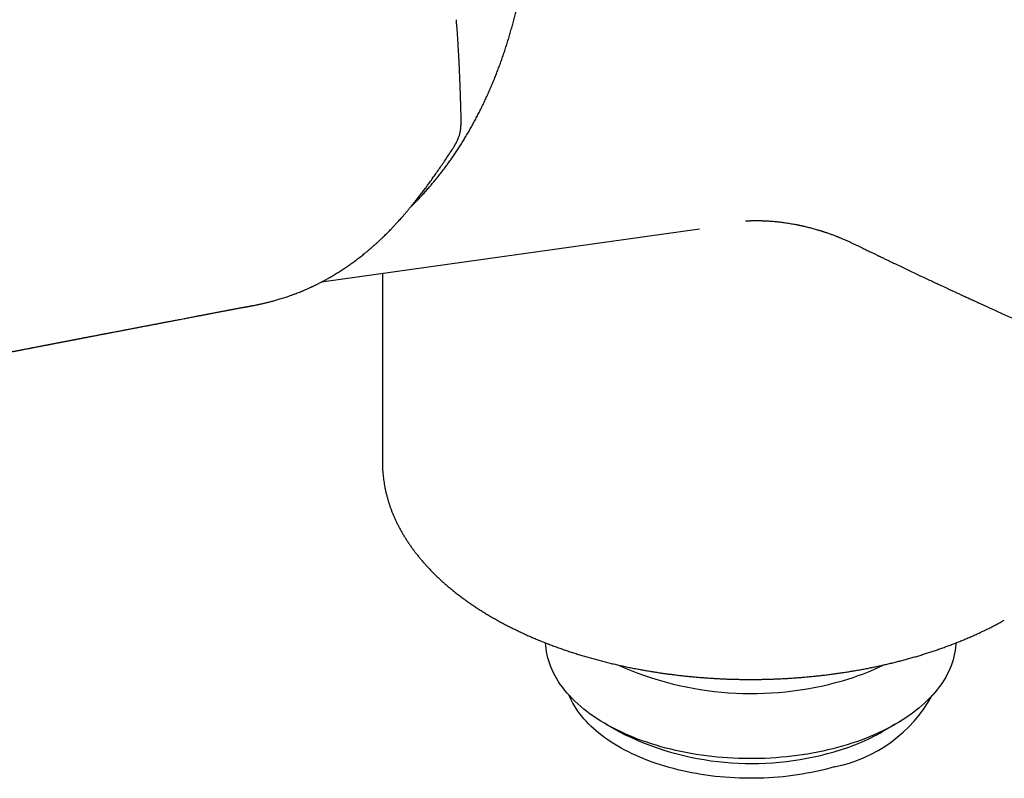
# Model space of a CAD drawing. Header units: millimetres. Extents: x 8 to 749, y 12 to 447.
# Tile 21 of 29: x 603 to 656, y 121 to 162. Entities that reach past the tile are written whole.
import ezdxf

# ---------------------------------------------------------------- set-up
doc = ezdxf.new("R2010")
doc.units = ezdxf.units.MM

msp = doc.modelspace()

# ---------------------------------------------------------------- linework, layer by layer
at = {"color": 7, "linetype": 'Continuous', "lineweight": 30}
for p, q in [((626.379, 156.595), (626.368, 156.992)), ((626.381, 156.515), (626.379, 156.595)), ((625.804, 154.643), (625.897, 154.786)), ((618.902, 147.702), (639.166, 150.542)), ((622.163, 148.159), (622.163, 138.033)), ((615.462, 146.494), (615.491, 146.5)), ((622.163, 138.033), (622.163, 137.976)), ((634.134, 123.99), (634.841, 123.582)), ((648.985, 123.582), (649.693, 123.99))]:
    msp.add_line(p, q, dxfattribs=at)
at = {"color": 7, "linetype": 'Continuous', "lineweight": 30, "flags": 128}
for points in [[(646.828, 122.799), (646.569, 122.727), (646.306, 122.658), (646.041, 122.594), (645.772, 122.533), (645.501, 122.477), (645.228, 122.425), (644.952, 122.377), (644.675, 122.333), (644.395, 122.294), (644.113, 122.258), (643.831, 122.227), (643.546, 122.2), (643.261, 122.178), (642.975, 122.159), (642.688, 122.146), (642.4, 122.136), (642.113, 122.131), (641.825, 122.13), (641.537, 122.134), (641.249, 122.141), (640.962, 122.154), (640.675, 122.17), (640.39, 122.191), (640.105, 122.216), (639.822, 122.246), (639.54, 122.279), (639.259, 122.317), (638.981, 122.36), (638.704, 122.406), (638.43, 122.457), (638.158, 122.511), (637.889, 122.57), (637.622, 122.633), (637.358, 122.7), (637.098, 122.771), (636.841, 122.845), (636.587, 122.924), (636.337, 123.006), (636.09, 123.092), (635.848, 123.182), (635.61, 123.276), (635.376, 123.373), (635.147, 123.473), (634.922, 123.577), (634.702, 123.685), (634.487, 123.795), (634.277, 123.909), (634.073, 124.026), (633.873, 124.146), (633.68, 124.269), (633.491, 124.395), (633.309, 124.524), (633.133, 124.655), (632.962, 124.789), (632.798, 124.926), (632.64, 125.064), (632.488, 125.206), (632.343, 125.349), (632.204, 125.495), (632.072, 125.643), (631.947, 125.792), (631.829, 125.944), (631.717, 126.097), (631.612, 126.252), (631.515, 126.409), (631.425, 126.566), (631.341, 126.726), (631.265, 126.886), (631.197, 127.047), (631.136, 127.21), (631.082, 127.373), (631.035, 127.537), (630.996, 127.702), (630.965, 127.867), (630.941, 128.033), (630.924, 128.199), (630.916, 128.337)], [(652.91, 128.337), (652.907, 128.263), (652.893, 128.097), (652.872, 127.931), (652.843, 127.765), (652.807, 127.6), (652.764, 127.436), (652.713, 127.272), (652.654, 127.11), (652.588, 126.948), (652.515, 126.787), (652.435, 126.627), (652.347, 126.469), (652.252, 126.312), (652.151, 126.157), (652.042, 126.003), (651.926, 125.85), (651.803, 125.7), (651.674, 125.552), (651.538, 125.405), (651.395, 125.261), (651.246, 125.118), (651.09, 124.979), (650.928, 124.841), (650.76, 124.706), (650.586, 124.574), (650.406, 124.444), (650.22, 124.317), (650.028, 124.193), (649.831, 124.072), (649.628, 123.954), (649.421, 123.839), (649.208, 123.727), (648.99, 123.618), (648.767, 123.513), (648.539, 123.411), (648.307, 123.313), (648.07, 123.218), (647.83, 123.127), (647.585, 123.039), (647.336, 122.955), (647.084, 122.875), (646.828, 122.799)], [(646.381, 121.682), (646.145, 121.617), (645.907, 121.554), (645.665, 121.496), (645.422, 121.441), (645.175, 121.39), (644.927, 121.342), (644.676, 121.299), (644.423, 121.259), (644.169, 121.223), (643.913, 121.191), (643.656, 121.162), (643.398, 121.138), (643.139, 121.118), (642.878, 121.101), (642.617, 121.088), (642.356, 121.08), (642.094, 121.075), (641.833, 121.074), (641.571, 121.077), (641.309, 121.085), (641.048, 121.096), (640.788, 121.111), (640.528, 121.13), (640.269, 121.153), (640.012, 121.179), (639.755, 121.21), (639.5, 121.245), (639.247, 121.283), (638.996, 121.325), (638.747, 121.371), (638.499, 121.421), (638.254, 121.474), (638.012, 121.531), (637.772, 121.592), (637.536, 121.657), (637.302, 121.725), (637.071, 121.796), (636.844, 121.871), (636.62, 121.949), (636.399, 122.031), (636.183, 122.116), (635.97, 122.204), (635.762, 122.295), (635.558, 122.39), (635.358, 122.488), (635.162, 122.588), (634.971, 122.692), (634.785, 122.798), (634.604, 122.907), (634.428, 123.019), (634.257, 123.133), (634.091, 123.25), (633.931, 123.37), (633.776, 123.491), (633.627, 123.616), (633.483, 123.742), (633.345, 123.87), (633.213, 124.001), (633.087, 124.133), (632.967, 124.268), (632.853, 124.404), (632.745, 124.541), (632.644, 124.681), (632.549, 124.822), (632.46, 124.964), (632.378, 125.107), (632.302, 125.252), (632.233, 125.398), (632.181, 125.521)]]:
    msp.add_lwpolyline(points, dxfattribs=at)
at = {"color": 7, "linetype": 'Continuous', "lineweight": 30}
for centre, radius, start, end in [((641.96, 143.174), 17.553, 245.8532, 286.1013), ((643.15, 139.271), 13.473, 285.8432, 295.9599), ((644.886, 129.262), 7.726, 281.156, 331.0358), ((641.969, 137.511), 15.647, 242.8978, 286.3771), ((643.23, 133.746), 11.681, 285.6502, 299.5196)]:
    msp.add_arc(centre, radius, start, end, dxfattribs=at)
for points, knots in [([(623.713, 151.762), (623.771, 151.819), (623.887, 151.934), (624.06, 152.11), (624.23, 152.289), (624.399, 152.472), (624.566, 152.658), (624.731, 152.847), (624.893, 153.039), (625.054, 153.234), (625.212, 153.432), (625.369, 153.632), (625.523, 153.836), (625.675, 154.043), (625.825, 154.252), (625.972, 154.465), (626.118, 154.68), (626.261, 154.897), (626.401, 155.118), (626.54, 155.341), (626.676, 155.567), (626.81, 155.795), (626.941, 156.026), (627.07, 156.26), (627.196, 156.496), (627.32, 156.734), (627.442, 156.975), (627.561, 157.218), (627.678, 157.464), (627.792, 157.712), (627.903, 157.962), (628.012, 158.214), (628.119, 158.468), (628.222, 158.725), (628.323, 158.984), (628.422, 159.244), (628.518, 159.507), (628.611, 159.772), (628.702, 160.038), (628.789, 160.307), (628.875, 160.577), (628.957, 160.849), (629.037, 161.123), (629.114, 161.398), (629.188, 161.675), (629.259, 161.954), (629.328, 162.234), (629.394, 162.516), (629.457, 162.8), (629.517, 163.084), (629.574, 163.37), (629.629, 163.658), (629.681, 163.947), (629.73, 164.237), (629.776, 164.528), (629.819, 164.82), (629.859, 165.114), (629.897, 165.408), (629.932, 165.704), (629.963, 166), (629.992, 166.298), (630.018, 166.596), (630.041, 166.895), (630.061, 167.195), (630.078, 167.495), (630.093, 167.797), (630.104, 168.099), (630.113, 168.401), (630.118, 168.704), (630.121, 169.007), (630.121, 169.311), (630.118, 169.616), (630.112, 169.92), (630.103, 170.225), (630.091, 170.53), (630.076, 170.836), (630.059, 171.141), (630.038, 171.447), (630.015, 171.752), (629.989, 172.058), (629.959, 172.364), (629.927, 172.669), (629.892, 172.974), (629.854, 173.279), (629.814, 173.584), (629.77, 173.889), (629.724, 174.193), (629.675, 174.497), (629.623, 174.8), (629.568, 175.103), (629.51, 175.406), (629.449, 175.707), (629.386, 176.009), (629.32, 176.309), (629.251, 176.609), (629.179, 176.908), (629.105, 177.206), (629.028, 177.503), (628.948, 177.799), (628.865, 178.095), (628.78, 178.389), (628.692, 178.682), (628.601, 178.974), (628.508, 179.265), (628.411, 179.555), (628.313, 179.844), (628.212, 180.131), (628.108, 180.417), (628.001, 180.701), (627.892, 180.984), (627.78, 181.266), (627.666, 181.546), (627.55, 181.824), (627.43, 182.101), (627.309, 182.376), (627.185, 182.65), (627.058, 182.922), (626.929, 183.192), (626.798, 183.46), (626.664, 183.726), (626.528, 183.99), (626.389, 184.253), (626.249, 184.513), (626.106, 184.771), (625.96, 185.028), (625.813, 185.282), (625.663, 185.534), (625.511, 185.784), (625.357, 186.031), (625.2, 186.276), (625.042, 186.519), (624.881, 186.76), (624.719, 186.998), (624.554, 187.233), (624.387, 187.466), (624.219, 187.697), (624.048, 187.925), (623.875, 188.151), (623.701, 188.373), (623.524, 188.594), (623.346, 188.811), (623.166, 189.026), (622.984, 189.238), (622.8, 189.447), (622.615, 189.653), (622.427, 189.857), (622.239, 190.057), (622.048, 190.255), (621.856, 190.45), (621.662, 190.641), (621.467, 190.83), (621.27, 191.015), (621.072, 191.198), (620.872, 191.377), (620.671, 191.553), (620.468, 191.726), (620.264, 191.896), (620.059, 192.062), (619.852, 192.225), (619.644, 192.385), (619.435, 192.542), (619.224, 192.695), (619.013, 192.845), (618.8, 192.992), (618.586, 193.135), (618.372, 193.274), (618.156, 193.411), (617.939, 193.543), (617.769, 193.644), (617.633, 193.723), (617.496, 193.801), (617.311, 193.904), (617.091, 194.023), (616.87, 194.139), (616.647, 194.251), (616.425, 194.359), (616.201, 194.463), (615.977, 194.564), (615.752, 194.662), (615.527, 194.755), (615.301, 194.845), (615.074, 194.931), (614.847, 195.013), (614.62, 195.092), (614.392, 195.167), (614.164, 195.238), (613.935, 195.305), (613.706, 195.369), (613.477, 195.428), (613.247, 195.484), (613.018, 195.536), (612.788, 195.585), (612.558, 195.629), (612.328, 195.67), (612.098, 195.707), (611.868, 195.739), (611.638, 195.768), (611.408, 195.794), (611.178, 195.815), (610.948, 195.832), (610.718, 195.846), (610.489, 195.856), (610.26, 195.862), (610.031, 195.864), (609.803, 195.862), (609.574, 195.856), (609.347, 195.846), (609.119, 195.833), (608.892, 195.815), (608.666, 195.794), (608.44, 195.769), (608.215, 195.74), (608.052, 195.717), (607.964, 195.703), (607.951, 195.7)], [0, 0, 0, 0, 0.004724, 0.009479, 0.014235, 0.018992, 0.023749, 0.028507, 0.033265, 0.038024, 0.042783, 0.047542, 0.052302, 0.057063, 0.061823, 0.066584, 0.071346, 0.076108, 0.08087, 0.085632, 0.090395, 0.095158, 0.099921, 0.104684, 0.109448, 0.114212, 0.118976, 0.12374, 0.128505, 0.133269, 0.138034, 0.142799, 0.147564, 0.152329, 0.157094, 0.161859, 0.166625, 0.17139, 0.176156, 0.180921, 0.185687, 0.190452, 0.195218, 0.199984, 0.204749, 0.209515, 0.214281, 0.219046, 0.223812, 0.228578, 0.233344, 0.238109, 0.242875, 0.247641, 0.252406, 0.257172, 0.261938, 0.266703, 0.271469, 0.276234, 0.281, 0.285765, 0.290531, 0.295296, 0.300062, 0.304827, 0.309592, 0.314358, 0.319123, 0.323888, 0.328653, 0.333419, 0.338184, 0.342949, 0.347714, 0.352479, 0.357244, 0.362009, 0.366774, 0.37154, 0.376305, 0.38107, 0.385835, 0.3906, 0.395365, 0.40013, 0.404895, 0.40966, 0.414424, 0.419189, 0.423954, 0.428719, 0.433484, 0.438249, 0.443014, 0.447779, 0.452544, 0.45731, 0.462075, 0.46684, 0.471605, 0.47637, 0.481135, 0.4859, 0.490665, 0.495431, 0.500196, 0.504961, 0.509726, 0.514492, 0.519257, 0.524023, 0.528788, 0.533554, 0.538319, 0.543085, 0.54785, 0.552616, 0.557381, 0.562147, 0.566913, 0.571679, 0.576444, 0.58121, 0.585976, 0.590742, 0.595508, 0.600274, 0.60504, 0.609806, 0.614572, 0.619338, 0.624104, 0.62887, 0.633636, 0.638402, 0.643168, 0.647934, 0.6527, 0.657466, 0.662231, 0.666997, 0.671763, 0.676529, 0.681294, 0.68606, 0.690825, 0.695591, 0.700356, 0.705121, 0.709886, 0.714651, 0.719416, 0.724181, 0.728945, 0.733709, 0.738473, 0.743237, 0.748, 0.752764, 0.757527, 0.762289, 0.767052, 0.771814, 0.776576, 0.781337, 0.786098, 0.790859, 0.795619, 0.797237, 0.799756, 0.804516, 0.809274, 0.814033, 0.818791, 0.823548, 0.828305, 0.833062, 0.837818, 0.842573, 0.847328, 0.852082, 0.856835, 0.861588, 0.86634, 0.871092, 0.875843, 0.880593, 0.885343, 0.890092, 0.89484, 0.899588, 0.904335, 0.909082, 0.913828, 0.918573, 0.923318, 0.928062, 0.932805, 0.937548, 0.94229, 0.947032, 0.951774, 0.956515, 0.961255, 0.965995, 0.970735, 0.975474, 0.980213, 0.984952, 0.989691, 0.994429, 0.999168, 1, 1, 1, 1]), ([(626.371, 156.99), (626.368, 157.073), (626.364, 157.235), (626.357, 157.472), (626.349, 157.696), (626.342, 157.908), (626.336, 158.106), (626.329, 158.291), (626.322, 158.462), (626.316, 158.62), (626.31, 158.767), (626.305, 158.901), (626.299, 159.023), (626.294, 159.136), (626.289, 159.262), (626.282, 159.404), (626.274, 159.575), (626.265, 159.754), (626.254, 159.943), (626.244, 160.129), (626.236, 160.27), (626.23, 160.369), (626.226, 160.428), (626.222, 160.495), (626.217, 160.569), (626.212, 160.652), (626.206, 160.743), (626.199, 160.849), (626.191, 160.97), (626.181, 161.108), (626.17, 161.257), (626.158, 161.418), (626.144, 161.59), (626.135, 161.709), (626.13, 161.77)], [0, 0, 0, 0, 0.052809, 0.102921, 0.150335, 0.195051, 0.237067, 0.275705, 0.311738, 0.345165, 0.375985, 0.404199, 0.429805, 0.452939, 0.475161, 0.50913, 0.541937, 0.582582, 0.621506, 0.660156, 0.6988, 0.709853, 0.721951, 0.73575, 0.751252, 0.768456, 0.787363, 0.807973, 0.834172, 0.862691, 0.893532, 0.926696, 0.962184, 1, 1, 1, 1]), ([(625.897, 154.786), (625.913, 154.812), (625.944, 154.86), (625.986, 154.927), (626.021, 154.985), (626.049, 155.033), (626.07, 155.07), (626.084, 155.095), (626.094, 155.112), (626.1, 155.124), (626.107, 155.137), (626.116, 155.154), (626.126, 155.173), (626.141, 155.202), (626.161, 155.242), (626.185, 155.293), (626.215, 155.36), (626.246, 155.437), (626.276, 155.521), (626.298, 155.592), (626.315, 155.657), (626.329, 155.72), (626.341, 155.779), (626.35, 155.833), (626.357, 155.88), (626.363, 155.923), (626.367, 155.961), (626.37, 155.991), (626.372, 156.012), (626.373, 156.028), (626.374, 156.043), (626.376, 156.065), (626.378, 156.097), (626.38, 156.14), (626.382, 156.197), (626.384, 156.263), (626.384, 156.339), (626.384, 156.424), (626.382, 156.484), (626.381, 156.515)], [0, 0, 0, 0, 0.049142, 0.092391, 0.129299, 0.159541, 0.182895, 0.199216, 0.208068, 0.213992, 0.221919, 0.231898, 0.243941, 0.258059, 0.284466, 0.316066, 0.349337, 0.403894, 0.452068, 0.493761, 0.525358, 0.560167, 0.599057, 0.623861, 0.650043, 0.675023, 0.695335, 0.712764, 0.724215, 0.729634, 0.738355, 0.750392, 0.765721, 0.791226, 0.822417, 0.859142, 0.901184, 0.94826, 1, 1, 1, 1]), ([(615.493, 146.488), (615.515, 146.492), (615.558, 146.501), (615.618, 146.515), (615.675, 146.527), (615.736, 146.54), (615.803, 146.556), (615.878, 146.573), (615.96, 146.593), (616.05, 146.615), (616.144, 146.638), (616.241, 146.664), (616.34, 146.691), (616.446, 146.72), (616.557, 146.752), (616.674, 146.787), (616.798, 146.826), (616.926, 146.867), (617.07, 146.915), (617.222, 146.968), (617.38, 147.025), (617.528, 147.081), (617.665, 147.134), (617.792, 147.185), (617.906, 147.233), (618.009, 147.277), (618.101, 147.317), (618.184, 147.353), (618.258, 147.387), (618.317, 147.414), (618.362, 147.435), (618.396, 147.45), (618.425, 147.464), (618.451, 147.476), (618.475, 147.488), (618.501, 147.5), (618.537, 147.518), (618.586, 147.541), (618.648, 147.572), (618.721, 147.609), (618.801, 147.649), (618.887, 147.694), (618.976, 147.741), (619.068, 147.79), (619.161, 147.841), (619.253, 147.892), (619.344, 147.944), (619.435, 147.997), (619.568, 148.076), (619.742, 148.181), (619.955, 148.316), (620.166, 148.456), (620.375, 148.599), (620.578, 148.744), (620.786, 148.897), (620.996, 149.059), (621.163, 149.191), (621.275, 149.283), (621.339, 149.335), (621.401, 149.386), (621.459, 149.436), (621.518, 149.485), (621.574, 149.533), (621.627, 149.579), (621.67, 149.617), (621.709, 149.651), (621.747, 149.685), (621.791, 149.724), (621.841, 149.769), (621.899, 149.822), (621.962, 149.88), (622.029, 149.942), (622.096, 150.006), (622.163, 150.07), (622.229, 150.133), (622.33, 150.232), (622.464, 150.365), (622.597, 150.503), (622.695, 150.605), (622.76, 150.673), (622.824, 150.742), (622.892, 150.814), (622.965, 150.894), (623.045, 150.982), (623.13, 151.077), (623.219, 151.178), (623.312, 151.285), (623.41, 151.399), (623.515, 151.522), (623.625, 151.654), (623.744, 151.799), (623.873, 151.959), (624.012, 152.133), (624.157, 152.318), (624.308, 152.515), (624.464, 152.723), (624.626, 152.942), (624.789, 153.166), (624.952, 153.394), (625.114, 153.625), (625.281, 153.865), (625.452, 154.116), (625.627, 154.376), (625.744, 154.553), (625.803, 154.643)], [0, 0, 0, 0, 0.004494, 0.008885, 0.013251, 0.018114, 0.023628, 0.029677, 0.036353, 0.043656, 0.051585, 0.059197, 0.067316, 0.075944, 0.085083, 0.094733, 0.104894, 0.115567, 0.12654, 0.14053, 0.153699, 0.166044, 0.177562, 0.188252, 0.198111, 0.206646, 0.214441, 0.221497, 0.227814, 0.233392, 0.236594, 0.239456, 0.241976, 0.244154, 0.246038, 0.248224, 0.250897, 0.255368, 0.26076, 0.26707, 0.274299, 0.281528, 0.289446, 0.297525, 0.3056, 0.313671, 0.321738, 0.329803, 0.337864, 0.357049, 0.376223, 0.395393, 0.41456, 0.433406, 0.451648, 0.4727, 0.492896, 0.499067, 0.505154, 0.511157, 0.516948, 0.522228, 0.528203, 0.533328, 0.537601, 0.541041, 0.544633, 0.548929, 0.553929, 0.559632, 0.56604, 0.572904, 0.579705, 0.586429, 0.593075, 0.599643, 0.617303, 0.634372, 0.641251, 0.64803, 0.654707, 0.661635, 0.669394, 0.677991, 0.687428, 0.696817, 0.706912, 0.717713, 0.729222, 0.741438, 0.75436, 0.769264, 0.785006, 0.801588, 0.819004, 0.837254, 0.856332, 0.876232, 0.895192, 0.91483, 0.93514, 0.956113, 0.977737, 1, 1, 1, 1]), ([(641.624, 150.973), (641.624, 150.973), (641.623, 150.973), (641.626, 150.974), (641.627, 150.974), (641.633, 150.974), (641.65, 150.976), (641.662, 150.976), (641.678, 150.978), (641.697, 150.979), (641.719, 150.98), (641.745, 150.982), (641.775, 150.983), (641.809, 150.985), (641.848, 150.987), (641.889, 150.988), (641.927, 150.99), (641.97, 150.991), (642.023, 150.992), (642.089, 150.993), (642.162, 150.994), (642.232, 150.994), (642.294, 150.993), (642.352, 150.993), (642.41, 150.992), (642.471, 150.99), (642.527, 150.988), (642.578, 150.987), (642.624, 150.985), (642.668, 150.983), (642.708, 150.981), (642.759, 150.978), (642.827, 150.975), (642.915, 150.969), (643.015, 150.962), (643.123, 150.953), (643.236, 150.943), (643.351, 150.931), (643.471, 150.918), (643.59, 150.903), (643.709, 150.887), (643.832, 150.87), (643.961, 150.85), (644.092, 150.828), (644.212, 150.807), (644.306, 150.789), (644.377, 150.775), (644.427, 150.765), (644.472, 150.756), (644.512, 150.748), (644.551, 150.74), (644.591, 150.731), (644.644, 150.72), (644.712, 150.705), (644.793, 150.686), (644.882, 150.665), (644.978, 150.642), (645.081, 150.616), (645.192, 150.587), (645.313, 150.554), (645.423, 150.522), (645.515, 150.495), (645.582, 150.475), (645.639, 150.458), (645.686, 150.443), (645.721, 150.432), (645.75, 150.423), (645.778, 150.414), (645.814, 150.402), (645.858, 150.388), (645.911, 150.37), (646.04, 150.327), (646.179, 150.278), (646.324, 150.225), (646.4, 150.196), (646.466, 150.17), (646.516, 150.151), (646.553, 150.137), (646.581, 150.125), (646.611, 150.113), (646.644, 150.1), (646.684, 150.084), (646.735, 150.063), (646.801, 150.035), (646.88, 150.002), (646.971, 149.963), (647.075, 149.916), (647.192, 149.863), (647.322, 149.803), (647.412, 149.759), (647.459, 149.736)], [0, 0, 0, 0, 0.00106, 0.011999, 0.023615, 0.03557, 0.047544, 0.055961, 0.068084, 0.077687, 0.088015, 0.099006, 0.111586, 0.122527, 0.135357, 0.147206, 0.157556, 0.167665, 0.179591, 0.195526, 0.211943, 0.226256, 0.238415, 0.248014, 0.258695, 0.270393, 0.280888, 0.288225, 0.296619, 0.304362, 0.310532, 0.316139, 0.329479, 0.343342, 0.358907, 0.376265, 0.394328, 0.413484, 0.432145, 0.450194, 0.467641, 0.484494, 0.503603, 0.521891, 0.538626, 0.553425, 0.561011, 0.567961, 0.574276, 0.579953, 0.584996, 0.590421, 0.597056, 0.607537, 0.619003, 0.631488, 0.645478, 0.659635, 0.675197, 0.692171, 0.710533, 0.721465, 0.730955, 0.738997, 0.745586, 0.750716, 0.753936, 0.757724, 0.762752, 0.769021, 0.776536, 0.78497, 0.823806, 0.835741, 0.846957, 0.85647, 0.864253, 0.86829, 0.872321, 0.876597, 0.881117, 0.886312, 0.893875, 0.903329, 0.914677, 0.927924, 0.943075, 0.960134, 0.979107, 1, 1, 1, 1]), ([(647.461, 149.735), (647.465, 149.733), (647.522, 149.706), (647.627, 149.654), (647.774, 149.583), (647.911, 149.516), (648.038, 149.454), (648.155, 149.397), (648.261, 149.346), (648.357, 149.299), (648.443, 149.258), (648.522, 149.219), (648.594, 149.185), (648.658, 149.154), (648.711, 149.128), (648.752, 149.108), (648.786, 149.092), (648.817, 149.077), (648.857, 149.058), (648.907, 149.033), (648.97, 149.003), (649.043, 148.968), (649.126, 148.928), (649.211, 148.887), (649.297, 148.846), (649.383, 148.805), (649.475, 148.761), (649.572, 148.714), (649.74, 148.634), (649.972, 148.523), (650.266, 148.383), (650.56, 148.244), (650.852, 148.106), (651.142, 147.968), (651.424, 147.836), (651.698, 147.707), (651.931, 147.598), (652.126, 147.507), (652.284, 147.434), (652.443, 147.36), (652.607, 147.283), (652.779, 147.203), (652.961, 147.12), (653.151, 147.032), (653.354, 146.938), (653.569, 146.839), (653.798, 146.734), (654.036, 146.625), (654.284, 146.511), (654.543, 146.393), (654.818, 146.268), (655.11, 146.136), (655.419, 145.996), (655.74, 145.851), (656.03, 145.721), (656.286, 145.607), (656.505, 145.509), (656.723, 145.411), (656.936, 145.317), (657.138, 145.227), (657.328, 145.143), (657.507, 145.064), (657.673, 144.99), (657.828, 144.922), (657.971, 144.86), (658.101, 144.803), (658.218, 144.751), (658.324, 144.704), (658.419, 144.663), (658.503, 144.626), (658.576, 144.594), (658.64, 144.566), (658.698, 144.541), (658.749, 144.519), (658.795, 144.498), (658.84, 144.479), (658.888, 144.458), (658.944, 144.434), (659.013, 144.404), (659.097, 144.367), (659.197, 144.323), (659.309, 144.275), (659.432, 144.222), (659.566, 144.164), (659.711, 144.101), (659.862, 144.036), (660.018, 143.968), (660.179, 143.899), (660.349, 143.826), (660.522, 143.752), (660.697, 143.677), (660.868, 143.604), (661.081, 143.513), (661.333, 143.406), (661.621, 143.283), (661.905, 143.163), (662.183, 143.046), (662.455, 142.931), (662.715, 142.822), (662.962, 142.719), (663.184, 142.626), (663.383, 142.543), (663.564, 142.468), (663.747, 142.392), (663.937, 142.313), (664.133, 142.232), (664.35, 142.143), (664.587, 142.045), (664.846, 141.939), (665.114, 141.829), (665.378, 141.721), (665.637, 141.616), (665.888, 141.513), (666.146, 141.409), (666.407, 141.303), (666.665, 141.199), (666.929, 141.093), (667.198, 140.985), (667.47, 140.876), (667.731, 140.772), (667.961, 140.681), (668.161, 140.601), (668.334, 140.533), (668.478, 140.476), (668.593, 140.43), (668.679, 140.396), (668.755, 140.366), (668.82, 140.341), (668.873, 140.32), (668.915, 140.303), (668.95, 140.29), (668.979, 140.278), (669.008, 140.267), (669.042, 140.253), (669.084, 140.237), (669.137, 140.216), (669.206, 140.189), (669.29, 140.156), (669.386, 140.118), (669.494, 140.076), (669.613, 140.03), (669.742, 139.979), (669.881, 139.925), (670.024, 139.869), (670.234, 139.787), (670.506, 139.682), (670.838, 139.554), (671.169, 139.426), (671.5, 139.299), (671.83, 139.173), (672.15, 139.05), (672.462, 138.932), (672.752, 138.822), (673.026, 138.718), (673.291, 138.618), (673.567, 138.515), (673.852, 138.408), (674.148, 138.297), (674.448, 138.186), (674.751, 138.073), (675.058, 137.959), (675.374, 137.842), (675.7, 137.722), (676.056, 137.592), (676.445, 137.45), (676.868, 137.296), (677.213, 137.171), (677.474, 137.077), (677.645, 137.015), (677.811, 136.955), (677.97, 136.898), (678.121, 136.844), (678.274, 136.789), (678.427, 136.735), (678.579, 136.68), (678.72, 136.63), (678.851, 136.583), (678.971, 136.541), (679.079, 136.502), (679.176, 136.468), (679.263, 136.437), (679.336, 136.411), (679.397, 136.389), (679.447, 136.372), (679.489, 136.357), (679.523, 136.345), (679.551, 136.335), (679.576, 136.326), (679.606, 136.316), (679.645, 136.302), (679.695, 136.284), (679.755, 136.263), (679.843, 136.232), (679.959, 136.191), (680.106, 136.14), (680.265, 136.084), (680.437, 136.024), (680.623, 135.958), (680.824, 135.888), (681.04, 135.813), (681.269, 135.733), (681.512, 135.649), (681.794, 135.552), (682.109, 135.443), (682.451, 135.326), (682.824, 135.198), (683.226, 135.061), (683.655, 134.915), (684.074, 134.774), (684.456, 134.645), (684.803, 134.529), (685.114, 134.425), (685.419, 134.323), (685.719, 134.224), (686.051, 134.114), (686.421, 133.992), (686.831, 133.857), (687.224, 133.729), (687.599, 133.607), (687.954, 133.491), (688.25, 133.395), (688.486, 133.319), (688.661, 133.263), (688.837, 133.207), (689.012, 133.15), (689.188, 133.094), (689.362, 133.038), (689.532, 132.984), (689.691, 132.934), (689.838, 132.887), (689.974, 132.844), (690.098, 132.804), (690.212, 132.768), (690.303, 132.739), (690.376, 132.716), (690.431, 132.699), (690.482, 132.683), (690.529, 132.668), (690.571, 132.655), (690.611, 132.642), (690.652, 132.629), (690.699, 132.614), (690.758, 132.596), (690.829, 132.573), (690.913, 132.547), (691.009, 132.517), (691.118, 132.483), (691.24, 132.444), (691.374, 132.402), (691.522, 132.356), (691.682, 132.307), (691.854, 132.253), (692.04, 132.195), (692.237, 132.134), (692.445, 132.069), (692.665, 132.002), (692.897, 131.93), (693.143, 131.855), (693.403, 131.775), (693.678, 131.691), (693.966, 131.603), (694.267, 131.511), (694.58, 131.416), (694.907, 131.318), (695.129, 131.251), (695.243, 131.217)], [0, 0, 0, 0, 0.000256, 0.003759, 0.007033, 0.010079, 0.012896, 0.015484, 0.017844, 0.019976, 0.021879, 0.023558, 0.025236, 0.02666, 0.027831, 0.028749, 0.029416, 0.030059, 0.030843, 0.03202, 0.033415, 0.035029, 0.036861, 0.038912, 0.040676, 0.042575, 0.044609, 0.046778, 0.049045, 0.055703, 0.062193, 0.068516, 0.075104, 0.0815, 0.087704, 0.093715, 0.099535, 0.103074, 0.106538, 0.10996, 0.11354, 0.117316, 0.121286, 0.125452, 0.129813, 0.134591, 0.139583, 0.14479, 0.15021, 0.155844, 0.161692, 0.168181, 0.174914, 0.181891, 0.189114, 0.193778, 0.198539, 0.203365, 0.207993, 0.212364, 0.216479, 0.220337, 0.223939, 0.227285, 0.230374, 0.233158, 0.235695, 0.237984, 0.240027, 0.241852, 0.243421, 0.244747, 0.245979, 0.247162, 0.248056, 0.248963, 0.250009, 0.251203, 0.252544, 0.254468, 0.256631, 0.259034, 0.261677, 0.26456, 0.267681, 0.271043, 0.274299, 0.277753, 0.281403, 0.285198, 0.288939, 0.292609, 0.296208, 0.302619, 0.308789, 0.31472, 0.320807, 0.326618, 0.332153, 0.337413, 0.342396, 0.346338, 0.350121, 0.353997, 0.358023, 0.362197, 0.36652, 0.371806, 0.377299, 0.382998, 0.388904, 0.394077, 0.399399, 0.40487, 0.410455, 0.41591, 0.421187, 0.427179, 0.432924, 0.438422, 0.443674, 0.447434, 0.451057, 0.454542, 0.456526, 0.458341, 0.459943, 0.461334, 0.462396, 0.463288, 0.464012, 0.464568, 0.465136, 0.465851, 0.466711, 0.467718, 0.469241, 0.47101, 0.473025, 0.475285, 0.477791, 0.480492, 0.483429, 0.486489, 0.48952, 0.496619, 0.503552, 0.510319, 0.517385, 0.52426, 0.530944, 0.537438, 0.543742, 0.54904, 0.554547, 0.560263, 0.566187, 0.57232, 0.578662, 0.584832, 0.591188, 0.597729, 0.604456, 0.611368, 0.61982, 0.628534, 0.63751, 0.641108, 0.644672, 0.648086, 0.651347, 0.654454, 0.657409, 0.660754, 0.663878, 0.666782, 0.669466, 0.67193, 0.674136, 0.676129, 0.677911, 0.67948, 0.680644, 0.681656, 0.682515, 0.683221, 0.683774, 0.684214, 0.684796, 0.685595, 0.686613, 0.687849, 0.68927, 0.692019, 0.695022, 0.698278, 0.701787, 0.70555, 0.709694, 0.714107, 0.71879, 0.723742, 0.728963, 0.736037, 0.743, 0.749837, 0.758795, 0.767526, 0.77603, 0.784307, 0.790764, 0.797076, 0.803243, 0.809266, 0.8153, 0.823379, 0.831657, 0.840136, 0.84715, 0.854295, 0.861571, 0.865047, 0.868552, 0.872086, 0.875646, 0.879095, 0.882729, 0.886135, 0.889315, 0.892267, 0.894991, 0.897488, 0.899758, 0.9018, 0.903005, 0.904114, 0.905134, 0.906068, 0.906914, 0.907674, 0.908442, 0.909365, 0.91054, 0.911966, 0.913643, 0.915572, 0.917752, 0.920183, 0.922865, 0.92581, 0.929008, 0.93246, 0.936164, 0.940122, 0.944256, 0.948634, 0.953257, 0.958123, 0.963342, 0.968815, 0.974542, 0.980525, 0.986762, 0.993253, 1, 1, 1, 1]), ([(599.41, 143.397), (599.417, 143.399), (599.451, 143.405), (599.505, 143.415), (599.572, 143.428), (599.63, 143.439), (599.679, 143.449), (599.742, 143.461), (599.821, 143.476), (599.899, 143.491), (599.956, 143.502), (599.997, 143.51), (600.046, 143.519), (600.101, 143.53), (600.176, 143.544), (600.263, 143.561), (600.358, 143.579), (600.443, 143.596), (600.519, 143.611), (600.582, 143.623), (600.634, 143.633), (600.677, 143.641), (600.721, 143.65), (600.77, 143.66), (600.828, 143.671), (600.895, 143.684), (600.968, 143.698), (601.043, 143.713), (601.112, 143.726), (601.199, 143.743), (601.306, 143.764), (601.433, 143.789), (601.563, 143.814), (601.696, 143.841), (601.811, 143.863), (601.903, 143.881), (601.967, 143.894), (602.023, 143.905), (602.075, 143.915), (602.129, 143.925), (602.189, 143.937), (602.256, 143.95), (602.33, 143.965), (602.408, 143.98), (602.487, 143.995), (602.562, 144.01), (602.63, 144.023), (602.687, 144.034), (602.737, 144.044), (602.785, 144.054), (602.839, 144.064), (602.899, 144.076), (602.975, 144.091), (603.066, 144.108), (603.167, 144.128), (603.248, 144.144), (603.309, 144.156), (603.351, 144.164), (603.394, 144.172), (603.444, 144.182), (603.516, 144.196), (603.604, 144.213), (603.703, 144.232), (603.796, 144.25), (603.881, 144.267), (603.959, 144.282), (604.029, 144.295), (604.092, 144.307), (604.147, 144.318), (604.195, 144.327), (604.23, 144.334), (604.255, 144.339), (604.276, 144.343), (604.303, 144.348), (604.345, 144.356), (604.401, 144.367), (604.468, 144.38), (604.537, 144.393), (604.608, 144.407), (604.679, 144.421), (604.743, 144.433), (604.796, 144.443), (604.837, 144.451), (604.871, 144.458), (604.902, 144.464), (604.935, 144.47), (604.979, 144.478), (605.033, 144.489), (605.097, 144.501), (605.162, 144.514), (605.229, 144.526), (605.296, 144.539), (605.362, 144.552), (605.422, 144.563), (605.473, 144.573), (605.513, 144.581), (605.544, 144.587), (605.57, 144.592), (605.6, 144.598), (605.637, 144.605), (605.679, 144.613), (605.724, 144.622), (605.775, 144.632), (605.833, 144.643), (605.895, 144.654), (605.952, 144.666), (605.999, 144.675), (606.036, 144.682), (606.069, 144.688), (606.105, 144.695), (606.15, 144.704), (606.207, 144.715), (606.271, 144.727), (606.338, 144.74), (606.406, 144.753), (606.474, 144.766), (606.55, 144.781), (606.628, 144.796), (606.71, 144.811), (606.793, 144.828), (606.877, 144.844), (606.961, 144.86), (607.044, 144.876), (607.123, 144.891), (607.195, 144.905), (607.26, 144.918), (607.326, 144.93), (607.398, 144.944), (607.478, 144.959), (607.565, 144.976), (607.664, 144.995), (607.771, 145.016), (607.886, 145.038), (607.995, 145.059), (608.096, 145.078), (608.186, 145.096), (608.272, 145.112), (608.359, 145.129), (608.454, 145.147), (608.558, 145.167), (608.666, 145.187), (608.773, 145.208), (608.874, 145.227), (608.97, 145.246), (609.06, 145.263), (609.148, 145.28), (609.266, 145.302), (609.413, 145.33), (609.587, 145.363), (609.76, 145.396), (609.931, 145.429), (610.103, 145.462), (610.246, 145.489), (610.355, 145.51), (610.428, 145.524), (610.497, 145.537), (610.566, 145.55), (610.639, 145.564), (610.717, 145.579), (610.805, 145.596), (610.904, 145.615), (611.015, 145.636), (611.13, 145.658), (611.259, 145.683), (611.395, 145.709), (611.532, 145.735), (611.66, 145.759), (611.784, 145.783), (611.91, 145.807), (612.026, 145.829), (612.132, 145.849), (612.226, 145.867), (612.317, 145.885), (612.402, 145.901), (612.48, 145.916), (612.554, 145.93), (612.625, 145.944), (612.695, 145.958), (612.768, 145.971), (612.847, 145.987), (612.933, 146.003), (613.024, 146.021), (613.149, 146.045), (613.305, 146.075), (613.491, 146.11), (613.64, 146.139), (613.75, 146.16), (613.821, 146.173), (613.885, 146.185), (613.941, 146.196), (613.986, 146.204), (614.025, 146.212), (614.062, 146.219), (614.104, 146.227), (614.151, 146.235), (614.205, 146.245), (614.268, 146.257), (614.343, 146.271), (614.418, 146.285), (614.493, 146.299), (614.562, 146.311), (614.628, 146.323), (614.688, 146.334), (614.735, 146.343), (614.771, 146.349), (614.802, 146.355), (614.834, 146.361), (614.87, 146.367), (614.904, 146.374), (614.935, 146.38), (614.963, 146.385), (614.996, 146.391), (615.038, 146.399), (615.084, 146.407), (615.127, 146.415), (615.164, 146.422), (615.2, 146.429), (615.24, 146.437), (615.307, 146.45), (615.383, 146.465), (615.442, 146.477), (615.464, 146.482)], [0, 0, 0, 0, 0.001259, 0.005806, 0.009494, 0.01297, 0.015868, 0.018193, 0.024013, 0.029859, 0.031872, 0.034259, 0.037126, 0.040472, 0.044208, 0.05046, 0.056094, 0.061192, 0.065752, 0.069747, 0.072638, 0.07513, 0.07757, 0.080573, 0.08406, 0.087908, 0.092813, 0.09739, 0.101491, 0.10553, 0.113255, 0.120994, 0.128845, 0.136995, 0.145613, 0.149989, 0.153973, 0.157425, 0.160383, 0.163587, 0.167323, 0.17159, 0.176053, 0.181061, 0.185982, 0.190777, 0.195065, 0.198748, 0.201358, 0.204327, 0.207721, 0.211542, 0.215545, 0.222098, 0.228501, 0.234605, 0.2373, 0.239878, 0.24243, 0.245518, 0.249237, 0.255899, 0.262141, 0.26793, 0.273266, 0.278149, 0.282573, 0.286498, 0.29, 0.292967, 0.295399, 0.296582, 0.297727, 0.299394, 0.301636, 0.305593, 0.309848, 0.314192, 0.318624, 0.323144, 0.327535, 0.330521, 0.333081, 0.335215, 0.33694, 0.338887, 0.341372, 0.345061, 0.349092, 0.353182, 0.357331, 0.361537, 0.365712, 0.369509, 0.372725, 0.375362, 0.376915, 0.37841, 0.38029, 0.382564, 0.385231, 0.388081, 0.390929, 0.394844, 0.398757, 0.40247, 0.405542, 0.407525, 0.409343, 0.411612, 0.414359, 0.417585, 0.422205, 0.426402, 0.430122, 0.43471, 0.43929, 0.444208, 0.44932, 0.454547, 0.459889, 0.465027, 0.470265, 0.475381, 0.479892, 0.483781, 0.487699, 0.492209, 0.497312, 0.502948, 0.508629, 0.515967, 0.523192, 0.53025, 0.536597, 0.54225, 0.547394, 0.552795, 0.558833, 0.565395, 0.572515, 0.579265, 0.585719, 0.591731, 0.5973, 0.602785, 0.60856, 0.619544, 0.630636, 0.641558, 0.65223, 0.663017, 0.674142, 0.679107, 0.683676, 0.687862, 0.69214, 0.696769, 0.701722, 0.706714, 0.713513, 0.720332, 0.727574, 0.735286, 0.744677, 0.753253, 0.761034, 0.768777, 0.776683, 0.784791, 0.790583, 0.796538, 0.802454, 0.807802, 0.812577, 0.817187, 0.821784, 0.825988, 0.83049, 0.835501, 0.841023, 0.84695, 0.852964, 0.865191, 0.877592, 0.890037, 0.894937, 0.899825, 0.904252, 0.908028, 0.911154, 0.913629, 0.916149, 0.91908, 0.922422, 0.926183, 0.93057, 0.935684, 0.941528, 0.946052, 0.950903, 0.955393, 0.959238, 0.962442, 0.964138, 0.96587, 0.967737, 0.969742, 0.971797, 0.973518, 0.974861, 0.97628, 0.978651, 0.981343, 0.983428, 0.985117, 0.986885, 0.98885, 0.991115, 0.996752, 1, 1, 1, 1]), ([(622.164, 137.973), (622.164, 137.931), (622.165, 137.834), (622.172, 137.682), (622.182, 137.517), (622.196, 137.351), (622.214, 137.186), (622.236, 137.021), (622.262, 136.856), (622.292, 136.691), (622.326, 136.526), (622.364, 136.361), (622.406, 136.197), (622.452, 136.032), (622.502, 135.868), (622.555, 135.704), (622.613, 135.54), (622.675, 135.377), (622.741, 135.214), (622.811, 135.052), (622.885, 134.89), (622.963, 134.728), (623.044, 134.567), (623.13, 134.407), (623.22, 134.247), (623.314, 134.088), (623.411, 133.93), (623.513, 133.773), (623.618, 133.616), (623.728, 133.46), (623.841, 133.305), (623.958, 133.151), (624.079, 132.998), (624.204, 132.845), (624.333, 132.694), (624.465, 132.544), (624.601, 132.396), (624.741, 132.248), (624.884, 132.101), (625.031, 131.956), (625.182, 131.812), (625.336, 131.67), (625.494, 131.528), (625.655, 131.388), (625.82, 131.25), (625.988, 131.113), (626.159, 130.977), (626.334, 130.843), (626.512, 130.71), (626.693, 130.579), (626.878, 130.45), (627.066, 130.322), (627.257, 130.196), (627.451, 130.072), (627.648, 129.949), (627.848, 129.828), (628.051, 129.709), (628.257, 129.591), (628.465, 129.475), (628.677, 129.361), (628.892, 129.249), (629.109, 129.139), (629.329, 129.031), (629.552, 128.924), (629.777, 128.82), (630.005, 128.717), (630.235, 128.617), (630.468, 128.518), (630.704, 128.421), (630.941, 128.327), (631.182, 128.234), (631.424, 128.143), (631.669, 128.055), (631.916, 127.969), (632.165, 127.884), (632.417, 127.802), (632.671, 127.722), (632.926, 127.644), (633.184, 127.568), (633.444, 127.495), (633.706, 127.423), (633.97, 127.354), (634.236, 127.287), (634.503, 127.222), (634.773, 127.16), (635.045, 127.099), (635.318, 127.041), (635.593, 126.986), (635.861, 126.934), (636.12, 126.886), (636.371, 126.842), (636.623, 126.8), (636.876, 126.76), (637.13, 126.722), (637.384, 126.686), (637.639, 126.652), (637.895, 126.62), (638.151, 126.59), (638.408, 126.561), (638.665, 126.535), (638.923, 126.511), (639.181, 126.489), (639.439, 126.469), (639.696, 126.451), (639.954, 126.435), (640.211, 126.421), (640.466, 126.409), (640.718, 126.399), (640.964, 126.391), (641.195, 126.386), (641.395, 126.382), (641.575, 126.38), (641.742, 126.379), (641.857, 126.379), (641.913, 126.378)], [0, 0, 0, 0, 0.006703, 0.015494, 0.024295, 0.033105, 0.041926, 0.050758, 0.059603, 0.068461, 0.077332, 0.086218, 0.095119, 0.104035, 0.112966, 0.121914, 0.130879, 0.13986, 0.148857, 0.157871, 0.166902, 0.17595, 0.185013, 0.194093, 0.203189, 0.2123, 0.221426, 0.230566, 0.239721, 0.248889, 0.25807, 0.267263, 0.276467, 0.285683, 0.29491, 0.304146, 0.313391, 0.322645, 0.331908, 0.341177, 0.350454, 0.359737, 0.369026, 0.37832, 0.38762, 0.396924, 0.406232, 0.415545, 0.42486, 0.434179, 0.443501, 0.452826, 0.462153, 0.471482, 0.480814, 0.490147, 0.499483, 0.50882, 0.518159, 0.527499, 0.536841, 0.546185, 0.555531, 0.564878, 0.574227, 0.583578, 0.592931, 0.602287, 0.611644, 0.621005, 0.630368, 0.639734, 0.649104, 0.658478, 0.667855, 0.677237, 0.686625, 0.696017, 0.705415, 0.71482, 0.724233, 0.733653, 0.743082, 0.752521, 0.76197, 0.771432, 0.780906, 0.790396, 0.799902, 0.808442, 0.816981, 0.825518, 0.834053, 0.842585, 0.851114, 0.85964, 0.868163, 0.876681, 0.885194, 0.893701, 0.902201, 0.910691, 0.919169, 0.92763, 0.936069, 0.944475, 0.952829, 0.961097, 0.969201, 0.976927, 0.983684, 0.988748, 0.994493, 1, 1, 1, 1]), ([(641.913, 126.378), (642.006, 126.379), (642.136, 126.379), (642.331, 126.381), (642.498, 126.383), (642.699, 126.387), (642.91, 126.393), (643.131, 126.4), (643.36, 126.409), (643.595, 126.42), (643.834, 126.433), (644.076, 126.448), (644.321, 126.464), (644.569, 126.483), (644.818, 126.504), (645.069, 126.527), (645.321, 126.551), (645.573, 126.578), (645.826, 126.607), (646.08, 126.638), (646.333, 126.671), (646.587, 126.706), (646.841, 126.743), (647.094, 126.783), (647.348, 126.824), (647.6, 126.867), (647.853, 126.913), (648.104, 126.96), (648.355, 127.01), (648.606, 127.062), (648.855, 127.115), (649.103, 127.171), (649.351, 127.229), (649.597, 127.289), (649.842, 127.35), (650.086, 127.414), (650.329, 127.48), (650.57, 127.548), (650.81, 127.617), (651.049, 127.689), (651.286, 127.763), (651.521, 127.838), (651.755, 127.916), (651.987, 127.995), (652.218, 128.077), (652.446, 128.16), (652.673, 128.245), (652.898, 128.332), (653.121, 128.421), (653.342, 128.511), (653.561, 128.604), (653.778, 128.698), (653.993, 128.794), (654.206, 128.892), (654.417, 128.992), (654.625, 129.093), (654.831, 129.196), (655.034, 129.301), (655.235, 129.408), (655.393, 129.493), (655.483, 129.543), (655.508, 129.557)], [0, 0, 0, 0, 0.018498, 0.026158, 0.038857, 0.052075, 0.066278, 0.081118, 0.096457, 0.112183, 0.128217, 0.144499, 0.160987, 0.177645, 0.194448, 0.211374, 0.228407, 0.245532, 0.262738, 0.280016, 0.297357, 0.314755, 0.332204, 0.349699, 0.367236, 0.384811, 0.40242, 0.420062, 0.437732, 0.455429, 0.473152, 0.490897, 0.508664, 0.526451, 0.544256, 0.562079, 0.579918, 0.597773, 0.615642, 0.633525, 0.651421, 0.669329, 0.687249, 0.70518, 0.723121, 0.741072, 0.759033, 0.777002, 0.79498, 0.812967, 0.830961, 0.848963, 0.866972, 0.884988, 0.90301, 0.921039, 0.939074, 0.957114, 0.97516, 0.993212, 1, 1, 1, 1])]:
    msp.add_open_spline(points, degree=3, knots=knots, dxfattribs=at)

doc.saveas('drawing.dxf')
